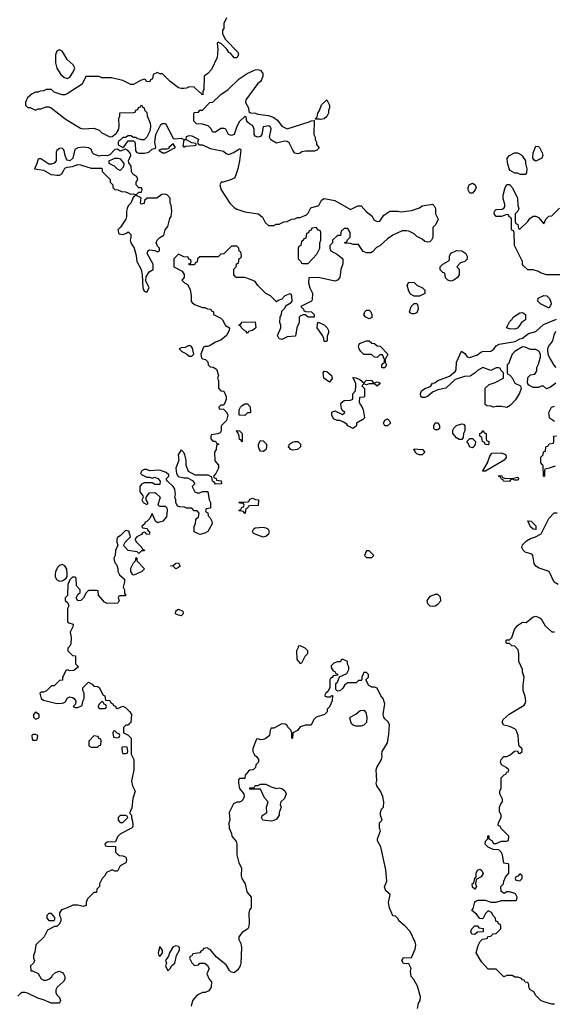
# Model space of a CAD drawing. Header units: inches. Extents: x 2601469 to 2753575, y 449403 to 582909.
# Tile 167 of 256: x 2619670 to 2623709, y 512380 to 519816. Entities that reach past the tile are written whole.
import ezdxf

# ---------------------------------------------------------------- set-up
doc = ezdxf.new("R2010")
doc.units = ezdxf.units.IN
doc.header["$MEASUREMENT"] = 0
doc.layers.add('C6511', color=7, linetype='Continuous')
doc.layers.add('C6521', color=7, linetype='Continuous')

msp = doc.modelspace()

# ---------------------------------------------------------------- linework, layer by layer
at = {"layer": 'C6511', "color": 4, "elevation": 32}
for points in [[(2620000, 519562.3), (2619990, 519578), (2619970, 519588), (2619950, 519578), (2619941, 519550), (2619941, 519490), (2619951.3, 519450), (2619982, 519402), (2620000, 519384)], [(2620000, 519248.7), (2619990, 519248.7), (2619930, 519268.7), (2619910, 519288), (2619870, 519288), (2619850, 519278), (2619823.6, 519276.4), (2619810, 519268), (2619790, 519268), (2619763.6, 519256.4), (2619730, 519226), (2619722, 519210), (2619714, 519190), (2619714, 519170), (2619732.7, 519152.7), (2619750, 519152), (2619790, 519132), (2619810, 519142), (2619830, 519142), (2619870, 519158), (2619890, 519158), (2619908.4, 519151.6), (2620000, 519078.5)], [(2620000, 518836.4), (2619998.4, 518838.4), (2619990, 518845.2), (2619970, 518844), (2619950.6, 518829.4), (2619944.9, 518815.1), (2619945.5, 518750), (2619930, 518732.3), (2619910, 518724.5), (2619890, 518726), (2619830, 518765.2), (2619816, 518764), (2619810, 518762), (2619798.3, 518721.7), (2619782, 518690), (2619850, 518678.8), (2619907.1, 518647.1), (2619950, 518641), (2619970, 518642.8), (2619989.1, 518650.9), (2620000, 518674.4)], [(2620000, 515697.5), (2619990, 515702), (2619970, 515695.3), (2619958, 515682), (2619941, 515650), (2619938.8, 515630), (2619938.8, 515610), (2619948.3, 515588.3), (2619970, 515576), (2619990, 515578), (2620000, 515584.2)], [(2620000, 514863), (2619994, 514850), (2619992.7, 514827.3), (2619970, 514826), (2619930, 514786), (2619910, 514786), (2619872.7, 514747.3), (2619850, 514738), (2619830, 514738), (2619822, 514730), (2619832, 514690), (2619850, 514678), (2619950, 514652), (2619990, 514654), (2620000, 514658.2)], [(2620000, 513099), (2619985.4, 513094.6), (2619972, 513070), (2619972, 513050), (2619982, 513030), (2619982, 513010), (2619970.9, 512989.1), (2619950, 512968), (2619932.7, 512967.3), (2619879.6, 512940.4), (2619854, 512890), (2619792, 512830), (2619783.6, 512776.4), (2619774, 512750), (2619774, 512730), (2619782, 512710), (2619774, 512690), (2619752, 512670), (2619754, 512634), (2619766, 512634), (2619810, 512614), (2619831.6, 512571.6), (2619850, 512562), (2619870, 512562), (2619890, 512571.3), (2619912.3, 512587.7), (2619919, 512601), (2619940.2, 512619.8), (2619970, 512631.3), (2619996.9, 512616.9), (2620000, 512611.5)], [(2620000, 512553), (2619998, 512550), (2619952, 512510), (2619942, 512490), (2619942, 512470), (2619951.1, 512451.1), (2619970.9, 512430.9), (2619978, 512410), (2619972, 512390), (2619908.9, 512388.9), (2619850, 512415.3), (2619806.3, 512426.3), (2619730, 512464), (2619710, 512469), (2619690, 512468.7), (2619676.9, 512463.1), (2619656.9, 512443.1)]]:
    msp.add_lwpolyline(points, dxfattribs=at)
for points in [[(2619790, 514586), (2619774, 514570), (2619774, 514550), (2619790, 514534), (2619810, 514542), (2619818, 514550), (2619818, 514570)], [(2619790, 514418), (2619770, 514418), (2619762, 514410), (2619763.6, 514383.6), (2619770, 514374), (2619790, 514374), (2619802, 514378), (2619806, 514410)], [(2619910, 513066), (2619890, 513066), (2619874, 513050), (2619874, 513030), (2619890, 513014), (2619930, 513014), (2619936.4, 513023.6), (2619936.4, 513036.4)]]:
    msp.add_lwpolyline(points, close=True, dxfattribs=at)
at = {"layer": 'C6521', "color": 4}
for points, elevation in [([(2621232, 519830), (2621212.7, 519787.3), (2621212, 519750), (2621203.6, 519736.4), (2621202, 519710), (2621225.4, 519665.4), (2621318, 519570), (2621322, 519550), (2621310, 519528), (2621290, 519528), (2621262, 519562), (2621249.2, 519569.2), (2621234.6, 519594.6), (2621194.6, 519634.6), (2621170, 519646), (2621162, 519638), (2621166, 519590), (2621162, 519530), (2621119.8, 519440.2), (2621090.7, 519409.3), (2621064.7, 519390), (2621062, 519290), (2621054, 519270), (2621052.7, 519247.3), (2621046, 519250), (2621042, 519262), (2621030, 519266), (2620987.3, 519307.3), (2620950, 519308), (2620930, 519298), (2620910, 519295.3), (2620890, 519295.3), (2620870, 519302), (2620808, 519350), (2620750, 519406), (2620730, 519406), (2620710, 519418), (2620678, 519402), (2620674, 519370), (2620658, 519362), (2620652.7, 519347.3), (2620628.4, 519348.4), (2620622, 519362), (2620610, 519366), (2620583.6, 519356.4), (2620530, 519326), (2620510, 519326), (2620450, 519358), (2620363.6, 519376.4), (2620290, 519378), (2620270, 519388), (2620170, 519386), (2620142, 519330), (2620030, 519255.3), (2620010, 519248.7), (2620000, 519248.7)], 32), ([(2620000, 519384), (2620002, 519382), (2620030, 519372), (2620050, 519382), (2620076.4, 519423.6), (2620086, 519450), (2620074.6, 519474.6), (2620030, 519515.3), (2620000, 519562.3)], 32), ([(2620000, 519078.5), (2620021.4, 519061.4), (2620130, 518998), (2620150, 518992), (2620230, 518998), (2620270, 518982), (2620290, 518962), (2620350, 518932), (2620370, 518934), (2620400.4, 518959.6), (2620416.4, 518983.6), (2620422, 519010), (2620418, 519070), (2620426, 519090), (2620427.3, 519112.7), (2620530, 519114), (2620542, 519118), (2620547.3, 519132.7), (2620562, 519138), (2620567.3, 519152.7), (2620582, 519158), (2620590, 519174), (2620598, 519158), (2620611.6, 519151.6), (2620612.7, 519132.7), (2620630, 519114), (2620632, 519090), (2620655.3, 519035.3), (2620658.8, 519010), (2620656, 518990), (2620650.7, 518969.3), (2620630.9, 518929.1), (2620610, 518908), (2620590, 518908), (2620558, 518918), (2620550, 518926), (2620530, 518926), (2620510, 518938), (2620490, 518938), (2620470, 518926), (2620450, 518926), (2620430, 518906), (2620418, 518902), (2620414, 518890), (2620414, 518870), (2620450, 518852), (2620460.4, 518859.6), (2620490, 518902), (2620530, 518902), (2620536.9, 518896.9), (2620542, 518882), (2620544.9, 518824.9), (2620554, 518814), (2620570, 518807.3), (2620612.5, 518807.5), (2620644.7, 518815.3), (2620670, 518838), (2620695.3, 518844.7), (2620698, 518850), (2620692.3, 518890), (2620699.3, 518950), (2620735.3, 519024.7), (2620750, 519032), (2620771, 519031), (2620830, 518922), (2620836.9, 518916.9), (2620890, 518920.7), (2620910, 518911.3), (2620927.3, 518912.7), (2620930, 518934), (2620950, 518942), (2620970, 518938), (2621016.9, 518916.9), (2621022, 518910), (2621014, 518890), (2621018, 518878), (2621032, 518872), (2621050, 518871.3), (2621110, 518842.8), (2621210, 518822), (2621230, 518804.7), (2621250, 518798.8), (2621286.6, 518813.4), (2621330, 518842), (2621338, 518838), (2621342, 518830), (2621331.3, 518750), (2621318, 518690), (2621298, 518630), (2621290, 518618), (2621270, 518608), (2621208, 518588), (2621192, 518588), (2621182, 518570), (2621191.3, 518530), (2621258, 518430), (2621290, 518398), (2621310, 518384.7), (2621370, 518364.7), (2621474, 518350), (2621503.6, 518323.6), (2621525.4, 518285.4), (2621550, 518262), (2621590, 518262), (2621608.9, 518271.1), (2621630, 518272), (2621666, 518290), (2621690, 518292), (2621726, 518310), (2621750, 518312), (2621770, 518322), (2621790, 518322), (2621836.4, 518343.6), (2621850, 518354), (2621870, 518394), (2621930, 518412), (2621950, 518452), (2621970, 518464.7), (2622050, 518451), (2622170, 518382), (2622226, 518410), (2622250, 518411.3), (2622287.1, 518367.1), (2622332.7, 518332.7), (2622345.4, 518305.4), (2622370, 518292), (2622390, 518294), (2622421.2, 518338.8), (2622466, 518370), (2622528.9, 518371.1), (2622550, 518366), (2622630, 518376), (2622690, 518396), (2622710, 518410.6), (2622790, 518422), (2622802, 518410), (2622811.1, 518391.1), (2622812, 518350), (2622832, 518310), (2622814, 518270), (2622792.7, 518247.3), (2622791.3, 518170), (2622782, 518150), (2622770, 518138), (2622750, 518135.3), (2622730, 518142), (2622710, 518158), (2622670, 518178), (2622650, 518198), (2622610, 518218), (2622590, 518222), (2622559.6, 518220.4), (2622490, 518188), (2622450, 518162), (2622390, 518108.7), (2622365.4, 518094.6), (2622336.9, 518063.1), (2622323.6, 518056.4), (2622290, 518055.3), (2622264.7, 518064.7), (2622230, 518118), (2622190, 518118), (2622170, 518126), (2622127.3, 518127.3), (2622127.3, 518132.7), (2622142, 518138), (2622147.3, 518152.7), (2622167.3, 518172.7), (2622168, 518210), (2622150, 518238), (2622122, 518238), (2622110, 518226), (2622098, 518222), (2622092.7, 518187.3), (2622070, 518186), (2622034, 518150), (2622034, 518130), (2622014, 518110), (2622014, 518090), (2622022, 518070), (2622070, 518042), (2622112, 518010), (2622111.6, 517971.6), (2622096, 517930), (2622090, 517868), (2622070, 517848), (2622050, 517842), (2621928.4, 517868.4), (2621854, 517866), (2621852, 517830), (2621862, 517790), (2621882, 517750), (2621879.6, 517700.4), (2621874, 517690), (2621794, 517650), (2621814, 517630), (2621818, 517618), (2621832.7, 517612.7), (2621874, 517610), (2621894, 517590), (2621894, 517570), (2621848.4, 517568.4), (2621827.3, 517587.3), (2621810, 517588), (2621790, 517578), (2621782, 517570), (2621782, 517530), (2621764.7, 517490), (2621752.7, 517427.3), (2621690, 517422), (2621650, 517402), (2621630, 517406), (2621618, 517430), (2621642, 517490), (2621642, 517510), (2621635.3, 517530), (2621638, 517570), (2621647.3, 517592.7), (2621650, 517614), (2621670, 517634), (2621683.1, 517656.9), (2621720.4, 517679.6), (2621728, 517690), (2621727.3, 517727.3), (2621722, 517742), (2621710, 517746), (2621674, 517730), (2621650, 517706), (2621623.6, 517696.4), (2621610, 517686), (2621566, 517730), (2621530, 517748), (2621470, 517808), (2621450, 517838), (2621414.6, 517854.6), (2621370, 517868), (2621306, 517870), (2621288, 517890), (2621288.4, 517931.6), (2621306, 517950), (2621307.3, 517972.7), (2621322, 517978), (2621327.3, 518012.7), (2621342, 518018), (2621346, 518030), (2621342, 518062), (2621327.3, 518067.3), (2621326, 518090), (2621310, 518106), (2621270, 518106), (2621212.7, 518047.3), (2621190, 518046), (2621170, 518026), (2621030, 518026), (2621014, 518010), (2621010, 517986), (2620998, 517982), (2620990, 517966), (2620950, 517966), (2620947.3, 517972.7), (2620962, 517978), (2620966, 517990), (2620962, 518002), (2620947.3, 518007.3), (2620942, 518022), (2620910, 518026), (2620870, 518046), (2620834, 518010), (2620834, 517950), (2620896.9, 517916.9), (2620911.6, 517891.6), (2620911.6, 517868.4), (2620894, 517850), (2620914, 517830), (2620936.9, 517816.9), (2620958, 517778), (2620966, 517730), (2620964.7, 517690), (2620970, 517682), (2620990, 517664.7), (2621050, 517642), (2621070, 517642), (2621090, 517632), (2621114, 517630), (2621118, 517618), (2621134, 517610), (2621134, 517590), (2621190, 517562), (2621202, 517550), (2621225.4, 517505.4), (2621254, 517490), (2621251.6, 517468.4), (2621232, 517430), (2621190, 517395.3), (2621150, 517382), (2621110, 517355.3), (2621090, 517348.7), (2621070, 517348.7), (2621058, 517342), (2621038, 517290), (2621043.6, 517263.6), (2621050, 517254), (2621074, 517250), (2621092, 517232), (2621094, 517210), (2621110, 517194), (2621131.6, 517191.6), (2621158, 517178), (2621171.3, 517130), (2621164.7, 517110), (2621171.6, 517088.4), (2621172.7, 517032.7), (2621190, 517014), (2621211.3, 517011.3), (2621231.3, 516970), (2621231.3, 516948.7), (2621214, 516910), (2621210, 516906), (2621190, 516906), (2621174, 516890), (2621178, 516878), (2621210, 516874), (2621231.6, 516851.6), (2621242, 516830), (2621231.6, 516788.4), (2621192, 516750), (2621191.6, 516711.6), (2621183.6, 516696.4), (2621167.3, 516687.3), (2621118, 516682), (2621114, 516670), (2621114, 516650), (2621130, 516634), (2621150, 516634), (2621158, 516618), (2621174, 516610), (2621158, 516602), (2621154, 516570), (2621142, 516550), (2621143.6, 516483.6), (2621171.6, 516451.6), (2621172, 516430), (2621151.6, 516388.4), (2621134, 516370), (2621138, 516358), (2621154, 516350), (2621158, 516338), (2621192.7, 516332.7), (2621194, 516310), (2621148.4, 516308.4), (2621142, 516322), (2621126, 516330), (2621122, 516362), (2621095.3, 516375.3), (2620996.4, 516376.4), (2620945.2, 516405.2), (2620929, 516450), (2620928.7, 516490), (2620919, 516530), (2620910, 516548), (2620890, 516568), (2620866.8, 516530), (2620871.3, 516490), (2620851, 516430), (2620856, 516390), (2620866.8, 516366.8), (2620910, 516356), (2620936.9, 516356.9), (2620976.9, 516336.9), (2620994, 516310), (2620974, 516290), (2620994, 516250), (2621010, 516242), (2621030, 516242), (2621050, 516254), (2621092.7, 516252.7), (2621102, 516190), (2621112, 516170), (2621112, 516130), (2621110, 516126), (2621078, 516122), (2621074, 516110), (2621078, 516098), (2621092.7, 516092.7), (2621094, 516070), (2621110, 516054), (2621122, 516030), (2621124.7, 516010), (2621091.3, 515950), (2621070, 515937.2), (2621030, 515928.7), (2620988.7, 515948.7), (2620988.7, 515990), (2620998, 516010), (2621000.4, 516039.6), (2621007.3, 516052.7), (2621022, 516058), (2621026, 516090), (2621010, 516106), (2620987.3, 516107.3), (2620970, 516126), (2620930, 516126), (2620914.6, 516134.6), (2620876.4, 516136.4), (2620862, 516142), (2620848.9, 516168.9), (2620848.7, 516190), (2620842, 516210), (2620848, 516230), (2620842, 516270), (2620828.7, 516290), (2620786, 516330), (2620780.4, 516340.4), (2620778, 516350), (2620798, 516370), (2620798, 516378), (2620776.4, 516396.4), (2620730, 516415.3), (2620650, 516408), (2620630, 516418), (2620610, 516418), (2620594, 516410), (2620582, 516390), (2620590, 516382), (2620630, 516362), (2620650, 516362), (2620670, 516354), (2620690, 516362), (2620714, 516350), (2620732, 516332), (2620730, 516306), (2620690, 516306), (2620670, 516318), (2620610, 516318), (2620590, 516308), (2620578, 516290), (2620578, 516250), (2620599.6, 516219.6), (2620602, 516210), (2620594, 516190), (2620602, 516170), (2620630, 516154), (2620638, 516162), (2620638, 516170), (2620626, 516190), (2620626, 516210), (2620650, 516242), (2620690, 516244.7), (2620699.8, 516239.8), (2620731.3, 516210), (2620714, 516150), (2620730, 516142), (2620770, 516142), (2620782, 516130), (2620784.7, 516110), (2620778, 516062), (2620750.9, 516029.1), (2620710, 516015.3), (2620695.3, 516030), (2620670, 516086), (2620654, 516050), (2620630, 516026), (2620618, 516022), (2620612.7, 516007.3), (2620594, 515990), (2620598, 515978), (2620632.7, 515972.7), (2620638, 515958), (2620652, 515950), (2620652, 515930), (2620628.4, 515928.4), (2620622, 515942), (2620610, 515946), (2620598, 515942), (2620591.6, 515928.4), (2620554, 515910), (2620543.6, 515896.4), (2620542, 515890), (2620550, 515874), (2620594, 515830), (2620598, 515818), (2620614, 515810), (2620610, 515806), (2620590, 515806), (2620570, 515786), (2620556.4, 515796.4), (2620490, 515808), (2620460.4, 515840.4), (2620458, 515850), (2620468, 515870), (2620506, 515910), (2620494.6, 515954.6), (2620470, 515958), (2620430, 515918), (2620410, 515906), (2620404.7, 515895.3), (2620404.7, 515870), (2620412, 515848), (2620392.7, 515807.3), (2620392, 515770), (2620382, 515750), (2620383.6, 515736.4), (2620390, 515714), (2620402, 515702), (2620411.1, 515671.1), (2620412, 515650), (2620424.7, 515624.7), (2620462, 515590), (2620462, 515570), (2620452, 515530), (2620462, 515510), (2620462, 515482), (2620472, 515470), (2620470, 515466), (2620430, 515466), (2620418, 515462), (2620414, 515450), (2620422, 515430), (2620410.9, 515409.1), (2620330, 515408), (2620310, 515418), (2620266, 515470), (2620262, 515502), (2620250, 515506), (2620190, 515506), (2620171.6, 515488.4), (2620150.9, 515449.1), (2620131.1, 515428.9), (2620108.4, 515428.4), (2620098, 515450), (2620110, 515474), (2620126, 515490), (2620126, 515510), (2620100.4, 515540.4), (2620098, 515598), (2620090, 515606), (2620070, 515606), (2620050, 515586), (2620034, 515550), (2620031.3, 515468.7), (2620014, 515450), (2620014, 515430), (2620032.7, 515412.7), (2620042, 515390), (2620032, 515370), (2620032, 515270), (2620041, 515261), (2620074, 515250), (2620072, 515230), (2620051.3, 515190), (2620058, 515150), (2620056.9, 515103.1), (2620050, 515086), (2620034, 515070), (2620034, 515050), (2620070, 515014), (2620092.7, 515012.7), (2620092.7, 514952.7), (2620114, 514930), (2620079.6, 514900.4), (2620050, 514898), (2620030, 514906), (2620018, 514902), (2620000, 514863)], 32), ([(2620000, 518674.4), (2620010, 518696), (2620030, 518702.8), (2620070, 518706.8), (2620110, 518722.8), (2620130, 518720.7), (2620210, 518694.8), (2620290, 518694), (2620294, 518690), (2620294, 518670), (2620354, 518610), (2620354, 518590), (2620374, 518570), (2620374, 518550), (2620390, 518534), (2620411.6, 518531.6), (2620439.6, 518519.6), (2620470, 518516), (2620510, 518498.8), (2620530, 518502), (2620550, 518494), (2620570, 518514), (2620590, 518514), (2620594.6, 518534.6), (2620590, 518546), (2620570, 518546), (2620549.2, 518569.2), (2620549, 518590), (2620562, 518610), (2620555.3, 518630), (2620524, 518650), (2620516, 518670), (2620513.2, 518710), (2620494.2, 518734.2), (2620491.8, 518750), (2620509.3, 518790), (2620506.3, 518806.3), (2620490, 518825.2), (2620470, 518838), (2620430, 518822), (2620410, 518838), (2620390, 518835.3), (2620350, 518796), (2620330, 518788.7), (2620290, 518789.3), (2620270, 518784.5), (2620230, 518799.5), (2620220.7, 518810), (2620210, 518839), (2620190, 518849.2), (2620150, 518854), (2620110, 518849), (2620085.5, 518834.5), (2620070.4, 518769.6), (2620050, 518749.2), (2620030, 518754.5), (2620023.3, 518763.3), (2620013, 518790), (2620007.2, 518827.2), (2620000, 518836.4)], 32), ([(2623750, 517888), (2623650, 517888), (2623604, 517904), (2623590, 517915.3), (2623550, 517926), (2623510, 517926), (2623476.4, 517956.4), (2623468.4, 517968.4), (2623468, 517990), (2623408.7, 518110), (2623406, 518210), (2623402, 518222), (2623386, 518230), (2623386, 518310), (2623382, 518322), (2623367.3, 518327.3), (2623362, 518342), (2623350, 518346), (2623311.1, 518328.9), (2623270, 518329), (2623255.3, 518350), (2623258, 518370), (2623270, 518382), (2623315.3, 518384.7), (2623328.4, 518391.6), (2623336.4, 518403.6), (2623336.4, 518423.6), (2623323.1, 518463.1), (2623322, 518490), (2623338, 518550), (2623350, 518572), (2623370, 518572), (2623392, 518550), (2623432, 518470), (2623432.7, 518412.7), (2623442, 518390), (2623434, 518370), (2623414, 518350), (2623414, 518290), (2623418, 518278), (2623434, 518270), (2623438, 518238), (2623450, 518234), (2623510, 518292), (2623525.6, 518314.4), (2623550, 518331.3), (2623570, 518332), (2623590, 518322), (2623630, 518274), (2623646, 518310), (2623667.3, 518332.7), (2623690, 518334), (2623748.4, 518391.6)], 32), ([(2623722, 517070), (2623679.8, 517040.2), (2623650, 517028), (2623627.3, 517047.3), (2623610, 517048), (2623590, 517038), (2623550, 517038), (2623516.4, 517056.4), (2623506, 517070), (2623510, 517114), (2623530, 517134), (2623562, 517138), (2623576.4, 517163.6), (2623578, 517190), (2623590, 517214), (2623604, 517270), (2623604, 517290), (2623593.2, 517313.2), (2623570, 517325.2), (2623530, 517325.1), (2623490, 517343.7), (2623470, 517345.2), (2623410.5, 517309.5), (2623390.6, 517289.4), (2623362, 517218), (2623354, 517210), (2623354, 517150), (2623358, 517138), (2623370, 517134), (2623390, 517112), (2623411.6, 517071.6), (2623454, 517050), (2623458, 517030), (2623445.4, 516994.6), (2623415.3, 516944.7), (2623376.9, 516903.1), (2623351.6, 516888.4), (2623310, 516894), (2623270, 516894), (2623248.7, 516888.7), (2623230, 516898), (2623200.4, 516900.4), (2623186, 516910), (2623187.3, 517032.7), (2623218, 517062), (2623263.1, 517076.9), (2623326, 517110), (2623326, 517150), (2623306, 517170), (2623302, 517182), (2623290, 517186), (2623270, 517186), (2623230, 517168), (2623170, 517188.7), (2623130, 517168), (2623111.1, 517148.9), (2623074.8, 517125.2), (2623030, 517122), (2622961, 517099), (2622890, 517033.2), (2622830, 517022), (2622790, 517002), (2622750.4, 516969.6), (2622730, 516963.7), (2622710, 516964), (2622702, 516970), (2622697.2, 516990), (2622706.8, 517013.2), (2622730, 517031), (2622774, 517046), (2622788.7, 517071.3), (2622807.3, 517072.7), (2622828.4, 517091.6), (2622916.4, 517123.6), (2622960.4, 517159.6), (2622968.4, 517171.6), (2622969.4, 517230.6), (2623007.3, 517312.7), (2623034.4, 517294.4), (2623051.1, 517271.1), (2623070, 517266), (2623130, 517284.7), (2623154, 517306), (2623166, 517310), (2623230, 517314), (2623252.1, 517327.9), (2623270, 517352), (2623293.6, 517366.4), (2623414.5, 517385.5), (2623450, 517406), (2623470, 517411.3), (2623514, 517446), (2623570, 517461), (2623627, 517513), (2623640.1, 517519.9), (2623726.8, 517553.2)], 32), ([(2623719.1, 517460.9), (2623705.2, 517434.8), (2623696, 517390), (2623664.7, 517350), (2623658, 517330), (2623658, 517310), (2623663.5, 517283.5), (2623681, 517250), (2623706.4, 517206.4), (2623722, 517190)], 32), ([(2623710, 516782), (2623680.9, 516800.9), (2623674, 516810), (2623668, 516850), (2623688, 516890), (2623710, 516898)], 32), ([(2623715.3, 516444.7), (2623670, 516428), (2623638, 516422), (2623634, 516410), (2623634, 516370), (2623630, 516366), (2623628, 516370), (2623626, 516450), (2623616.4, 516456.4), (2623608.7, 516470), (2623608.4, 516511.6), (2623626, 516530), (2623627.3, 516552.7), (2623642, 516558), (2623646, 516590), (2623662, 516598), (2623670, 516614), (2623702, 516618), (2623706, 516630), (2623706, 516670), (2623726, 516674)], 32), ([(2623738, 515550), (2623708.7, 515568.7), (2623670, 515648), (2623594.6, 515674.6), (2623568.9, 515688.9), (2623558, 515710), (2623548, 515770), (2623539, 515779), (2623490, 515796), (2623473.2, 515810), (2623464, 515830), (2623468.7, 515850), (2623500.2, 515879.8), (2623530, 515898), (2623566, 515910), (2623610, 515934), (2623668, 516050), (2623708.4, 516091.6), (2623730, 516092)], 32), ([(2620000, 515584.2), (2620022, 515598), (2620029, 515611), (2620029.2, 515630), (2620025.6, 515665.6), (2620012.1, 515692.1), (2620000, 515697.5)], 32), ([(2623710, 512382), (2623690, 512382), (2623630, 512399), (2623608, 512410), (2623570, 512448), (2623554.6, 512474.6), (2623528, 512490), (2623518, 512510), (2623518, 512530), (2623510, 512546), (2623488.4, 512548.4), (2623482, 512562), (2623470, 512566), (2623458, 512578), (2623430, 512586), (2623410, 512586), (2623390, 512598), (2623350, 512598), (2623328.4, 512588.4), (2623270, 512646), (2623210, 512646), (2623160.2, 512700.2), (2623118, 512770), (2623134.6, 512825.4), (2623150, 512854), (2623167.3, 512872.7), (2623202, 512878), (2623207.3, 512892.7), (2623230, 512894), (2623248.4, 512911.6), (2623270, 512914), (2623306, 512950), (2623306, 512970), (2623302, 512982), (2623287.3, 512987.3), (2623282, 513002), (2623267.3, 513007.3), (2623266, 513030), (2623250, 513046), (2623234.6, 513074.6), (2623210, 513086), (2623190, 513066), (2623170, 513026), (2623147.3, 513027.3), (2623120.4, 513060.4), (2623086, 513090), (2623096.4, 513103.6), (2623110, 513154), (2623118, 513162), (2623134, 513166), (2623170, 513166.8), (2623190, 513166), (2623230, 513151), (2623268.9, 513151.1), (2623310, 513164.7), (2623415.3, 513164.7), (2623427.3, 513172.7), (2623428, 513190), (2623415.3, 513215.3), (2623410, 513218), (2623370, 513228.7), (2623350, 513228.7), (2623330, 513218), (2623308.7, 513231.3), (2623306, 513270), (2623326, 513290), (2623328.4, 513311.6), (2623340.4, 513339.6), (2623366, 513370), (2623366, 513430), (2623362, 513442), (2623327.3, 513447.3), (2623318, 513510), (2623308, 513530), (2623290, 513548), (2623248.4, 513548.4), (2623210, 513566), (2623188, 513590), (2623188.4, 513611.6), (2623206, 513630), (2623206, 513650), (2623210, 513654), (2623214, 513650), (2623214, 513630), (2623236.9, 513616.9), (2623250, 513594), (2623270, 513594), (2623310, 513612), (2623347.3, 513612.7), (2623362, 513618), (2623366, 513650), (2623306, 513710), (2623302, 513722), (2623286, 513730), (2623288.4, 513751.6), (2623307.3, 513792.7), (2623308, 513810), (2623295.3, 513835.3), (2623294, 513870), (2623304.7, 513895.3), (2623318, 513910), (2623318, 513930), (2623298, 513970), (2623298, 513990), (2623307.3, 514012.7), (2623308.7, 514090), (2623330, 514114), (2623342, 514118), (2623350, 514134), (2623362, 514138), (2623366, 514150), (2623346, 514170), (2623310, 514188), (2623302, 514210), (2623308.7, 514230), (2623328.9, 514251.1), (2623350, 514252), (2623376.4, 514263.6), (2623408.4, 514291.6), (2623430, 514294), (2623438, 514278), (2623450, 514274), (2623466, 514290), (2623466, 514310), (2623447.3, 514327.3), (2623440.4, 514340.4), (2623435.3, 514410), (2623422, 514450), (2623410, 514462), (2623370, 514479), (2623329.1, 514489.1), (2623315.3, 514510), (2623322, 514530), (2623369.4, 514570.6), (2623480.4, 514639.6), (2623488.9, 514651.1), (2623494, 514670), (2623490, 514706), (2623474, 514750), (2623474, 514790), (2623482, 514850), (2623468.9, 514888.9), (2623468.7, 514910), (2623442, 514970), (2623442, 515030), (2623436.4, 515056.4), (2623410, 515086), (2623388.4, 515088.4), (2623370, 515106), (2623350, 515106), (2623346, 515110), (2623346, 515130), (2623350, 515134), (2623370, 515134), (2623388.4, 515151.6), (2623409.2, 515210), (2623430, 515241), (2623470, 515266), (2623496.4, 515263.6), (2623550, 515306), (2623570, 515311.3), (2623599.8, 515299.8), (2623610.9, 515290.9), (2623639.6, 515239.6), (2623690, 515194), (2623710, 515194)], 32), ([(2622675.3, 512350), (2622684, 512390), (2622695.3, 512410), (2622698, 512438), (2622676.4, 512516.4), (2622648.9, 512568.9), (2622628.7, 512590), (2622622, 512630), (2622628, 512650), (2622610, 512686), (2622570, 512688), (2622558, 512710), (2622570, 512731.3), (2622630, 512734), (2622658, 512798), (2622662, 512830), (2622658, 512850), (2622619, 512930), (2622582, 512970), (2622535.3, 513010), (2622530, 513026), (2622510, 513046), (2622490, 513048), (2622465.2, 513110), (2622457.2, 513150), (2622468.7, 513210), (2622436.5, 513236.5), (2622426.8, 513266.8), (2622444, 513310), (2622436.5, 513396.5), (2622399, 513570), (2622374.6, 513614.6), (2622374, 513630), (2622395.3, 513690), (2622388, 513710), (2622388, 513750), (2622408, 513770), (2622395.3, 513810), (2622395.3, 513830), (2622404.7, 513855.3), (2622418, 513870), (2622422, 513910), (2622414, 513950), (2622395.3, 513990), (2622369.3, 514029.3), (2622364, 514050), (2622368.7, 514070), (2622364, 514150), (2622368.7, 514170), (2622404, 514230), (2622409, 514250), (2622405.2, 514270), (2622409, 514290), (2622450, 514354), (2622460.2, 514419.8), (2622464, 514490), (2622453.6, 514513.6), (2622430, 514535.3), (2622421.2, 514550), (2622417.2, 514570), (2622428.7, 514650), (2622415.3, 514690), (2622398, 514710), (2622370, 514768), (2622350, 514775.3), (2622330, 514775.3), (2622308.7, 514788.7), (2622286, 514830), (2622306, 514850), (2622306, 514870), (2622290, 514886), (2622270, 514886), (2622254, 514850), (2622254, 514830), (2622250, 514826), (2622230, 514826), (2622211.1, 514808.9), (2622150, 514808), (2622126.8, 514793.2), (2622111.1, 514768.9), (2622090, 514748), (2622070, 514746), (2622058, 514758), (2622058, 514802), (2622070, 514814), (2622086, 514854), (2622142, 514878), (2622158, 514910), (2622158, 514930), (2622146, 514950), (2622146, 514970), (2622110, 514986), (2622098, 514982), (2622092.7, 514967.3), (2622070, 514966), (2622043.6, 514956.4), (2622023.6, 514936.4), (2622023.6, 514923.6), (2622038, 514898), (2622050, 514894), (2622058, 514878), (2622070, 514874), (2622074, 514866), (2622038, 514862), (2622032, 514848), (2622018, 514842), (2622014, 514830), (2622014, 514770), (2621998, 514742), (2621982, 514730), (2621974, 514710), (2621990, 514702), (2622018, 514702), (2622027.3, 514712.7), (2622032.7, 514712.7), (2622032, 514672), (2622010, 514626), (2621994, 514610), (2621994, 514590), (2621974, 514570), (2621910, 514548.7), (2621891.3, 514530), (2621871, 514489), (2621830, 514488.7), (2621790, 514475.3), (2621770, 514448), (2621734, 514430), (2621732, 514388), (2621726, 514390), (2621726, 514430), (2621718, 514450), (2621698, 514470), (2621688.4, 514488.4), (2621676.4, 514496.4), (2621650, 514498), (2621590, 514466), (2621570, 514466), (2621562, 514450), (2621558, 514410), (2621530, 514388.7), (2621510, 514379), (2621490, 514378), (2621470, 514386), (2621458, 514382), (2621432.7, 514312.7), (2621432, 514290), (2621444.7, 514264.7), (2621462, 514250), (2621474, 514230), (2621474, 514210), (2621454, 514190), (2621452, 514168), (2621434, 514150), (2621410, 514148), (2621399.6, 514140.4), (2621374, 514110), (2621370, 514086), (2621330, 514086), (2621323.6, 514076.4), (2621322, 514050), (2621331.3, 514010), (2621364.7, 513970), (2621366, 513950), (2621356, 513924), (2621345.4, 513914.6), (2621330, 513908), (2621310, 513908), (2621284.7, 513895.3), (2621252, 513830), (2621258, 513770), (2621251.3, 513750), (2621251.6, 513711.6), (2621271.1, 513671.1), (2621272, 513650), (2621304.7, 513610), (2621311.3, 513590), (2621311.3, 513510), (2621326, 513450), (2621346, 513410), (2621344, 513350), (2621347.7, 513330), (2621374.8, 513290), (2621386, 513230), (2621418, 513190), (2621418, 513110), (2621407.1, 513092.9), (2621401, 513070), (2621404.7, 512990), (2621399.6, 512960.4), (2621394, 512950), (2621350, 512922), (2621326, 512890), (2621326, 512870), (2621339.8, 512839.8), (2621344.9, 512810), (2621341, 512690), (2621336, 512670), (2621318.5, 512641.5), (2621290, 512619), (2621264.7, 512624.7), (2621254.6, 512634.6), (2621230, 512678), (2621157.2, 512737.2), (2621110, 512795.3), (2621098, 512798), (2621090, 512806), (2621058, 512802), (2621054, 512790), (2621038, 512782), (2621031.6, 512768.4), (2620978, 512762), (2620970, 512746), (2620958, 512742), (2620954, 512730), (2620970, 512694), (2620990, 512674), (2621022, 512678), (2621030, 512692), (2621070, 512692), (2621090, 512674), (2621102, 512650), (2621084.7, 512610), (2621102, 512570), (2621118, 512550), (2621116, 512510), (2621098, 512482), (2621070.9, 512469.1), (2621050, 512468.7), (2621010, 512448.7), (2620976, 512410), (2620966.4, 512366.4)], 36), ([(2620000, 514658.2), (2620015.3, 514664.7), (2620030, 514692), (2620050, 514702), (2620070, 514698), (2620082, 514690), (2620094, 514670), (2620092.7, 514647.3), (2620074, 514630), (2620090, 514622), (2620110, 514622), (2620142, 514638), (2620146, 514670), (2620158, 514690), (2620158, 514730), (2620148, 514750), (2620146, 514770), (2620190, 514814), (2620218, 514798), (2620230, 514782), (2620259.6, 514779.6), (2620274, 514770), (2620298, 514718), (2620314, 514710), (2620318, 514678), (2620350, 514674), (2620358, 514658), (2620374, 514650), (2620378, 514638), (2620392.7, 514632.7), (2620398, 514618), (2620410, 514614), (2620450, 514632), (2620470, 514622), (2620502, 514590), (2620514, 514570), (2620510, 514506), (2620498, 514502), (2620491.6, 514488.4), (2620472.7, 514487.3), (2620454, 514470), (2620454, 514430), (2620490, 514414), (2620512, 514390), (2620512, 514270), (2620532, 514230), (2620532, 514150), (2620514, 514066), (2620522, 514030), (2620542, 513990), (2620525.4, 513934.6), (2620516.9, 513863.1), (2620502, 513830), (2620502, 513822), (2620514, 513810), (2620514, 513790), (2620523.6, 513763.6), (2620524.7, 513730), (2620522, 513718), (2620514, 513710), (2620431.3, 513668.7), (2620410, 513646), (2620392.7, 513607.3), (2620330, 513606), (2620314, 513590), (2620318, 513578), (2620330, 513574), (2620392.7, 513572.7), (2620394, 513530), (2620410, 513514), (2620423.6, 513503.6), (2620450, 513502), (2620472.7, 513492.7), (2620478, 513470), (2620471.3, 513450), (2620430, 513426), (2620410, 513386), (2620390, 513386), (2620370, 513395.3), (2620325.4, 513374.6), (2620311.1, 513348.9), (2620292, 513330), (2620274, 513290), (2620274, 513270), (2620254, 513250), (2620250, 513226), (2620230, 513226), (2620182, 513178), (2620172, 513150), (2620172.7, 513127.3), (2620150, 513118), (2620108.4, 513128.4), (2620071.6, 513128.4), (2620030, 513108), (2620000, 513099)], 32), ([(2620000, 512611.5), (2620011.6, 512591.6), (2620011.3, 512570), (2620000, 512553)], 32)]:
    msp.add_lwpolyline(points, dxfattribs=dict(at, elevation=elevation))
for points, elevation in [([(2621690, 518991.3), (2621856.4, 519043.6), (2621872, 519052), (2621894, 519054), (2621892, 518950), (2621902, 518930), (2621902, 518910), (2621912, 518890), (2621912.7, 518872.7), (2621931.6, 518848.4), (2621914, 518830), (2621896.9, 518823.1), (2621830, 518822), (2621802.8, 518817.2), (2621790, 518809), (2621770, 518804), (2621750, 518808.7), (2621734, 518830), (2621705.2, 518885.2), (2621690, 518895.3), (2621670, 518899), (2621610, 518882.7), (2621568, 518908), (2621558.4, 518930), (2621569, 518990), (2621564, 519004), (2621553.2, 519013.2), (2621510, 519008), (2621498.4, 518950), (2621490, 518933.2), (2621470, 518929.4), (2621450, 518937.2), (2621440.9, 518950), (2621440.9, 518990), (2621435.3, 519010), (2621430, 519018), (2621406, 519030), (2621387.3, 519047.3), (2621382, 519082), (2621370, 519086), (2621330, 519046), (2621311.1, 519008.9), (2621291, 518950), (2621270, 518942), (2621248.7, 518950), (2621228.4, 518988.4), (2621214.6, 518994.6), (2621190, 518995.3), (2621150, 518966), (2621130, 518966), (2621114.6, 518994.6), (2621093.6, 519013.6), (2621050, 519028), (2621006, 519030), (2620986, 519050), (2620986, 519110), (2620990, 519114), (2621022, 519118), (2621030, 519134), (2621050, 519134), (2621106, 519190), (2621130, 519194), (2621188.9, 519251.1), (2621246, 519290), (2621328, 519370), (2621388, 519410), (2621450, 519438), (2621470, 519441), (2621490, 519436), (2621506, 519410), (2621506, 519390), (2621498, 519362), (2621490.7, 519349.3), (2621470, 519335.3), (2621378, 519210), (2621376, 519190), (2621398, 519150), (2621402, 519122), (2621412.7, 519112.7), (2621451.1, 519111.1), (2621470, 519102), (2621550, 519091.3), (2621590, 519078), (2621618, 519058), (2621650.9, 519010.9)], 32), ([(2621942, 519062), (2621934, 519066), (2621906, 519066), (2621906, 519070), (2621918, 519082), (2621922, 519110), (2621935.3, 519130), (2621950, 519172), (2621990, 519212), (2622012, 519170), (2622012, 519150), (2622002, 519130), (2622002, 519110), (2621990, 519086), (2621970, 519068)], 32), ([(2620830, 518878), (2620798, 518850), (2620796.9, 518843.1), (2620782, 518838), (2620743, 518837), (2620722, 518830), (2620750, 518811.3), (2620770, 518811.3), (2620790, 518821), (2620848, 518850)], 32), ([(2620930, 518908), (2620910, 518906), (2620903.6, 518863.6), (2620910, 518854), (2620920.2, 518859.8), (2620990, 518864.7), (2621006, 518870), (2621002, 518882), (2620970, 518886)], 32), ([(2623570, 518748), (2623556.4, 518756.4), (2623548, 518770), (2623549.1, 518810.9), (2623570, 518862), (2623590, 518858), (2623598, 518850), (2623618, 518810), (2623622, 518790), (2623614, 518770)], 32), ([(2623490, 518646), (2623452.7, 518647.3), (2623430, 518658), (2623410, 518658), (2623376.4, 518676.4), (2623368, 518690), (2623354.6, 518734.6), (2623354, 518770), (2623370, 518791.3), (2623409.4, 518810.6), (2623430, 518811), (2623457.3, 518797.3), (2623467.1, 518787.1), (2623492, 518750), (2623492, 518730), (2623502, 518690), (2623499.6, 518660.4)], 32), ([(2620430, 518678), (2620410, 518686), (2620386, 518710), (2620346, 518730), (2620346, 518750), (2620389.1, 518770.9), (2620410.9, 518770.9), (2620430, 518764.7), (2620458, 518730), (2620454.4, 518705.6)], 32), ([(2623070, 518506), (2623058, 518530), (2623058, 518550), (2623066, 518570), (2623090, 518582), (2623112, 518570), (2623118, 518550), (2623111.3, 518530), (2623090, 518506)], 32), ([(2620770, 518498), (2620743.6, 518496.4), (2620707.3, 518467.3), (2620632.7, 518467.3), (2620614, 518450), (2620611.1, 518428.9), (2620590, 518422), (2620584, 518430), (2620588, 518470), (2620550, 518489), (2620536, 518484), (2620527.1, 518472.9), (2620510.4, 518429.6), (2620490.8, 518410), (2620481, 518390), (2620476, 518370), (2620478, 518330), (2620471.6, 518308.4), (2620431.1, 518248.9), (2620412, 518230), (2620418, 518198), (2620450, 518194), (2620476.4, 518203.6), (2620490, 518214), (2620510, 518194), (2620511, 518170), (2620504.7, 518150), (2620511, 518130), (2620534.8, 518090), (2620550, 518034), (2620554.8, 517990), (2620586.8, 517930), (2620596, 517890), (2620601, 517790), (2620610, 517764.7), (2620630, 517758), (2620648.7, 517790), (2620622.7, 517842.7), (2620625.2, 517874.8), (2620649.3, 517910.7), (2620678, 517930), (2620678, 517970), (2620634, 518050), (2620639, 518070), (2620650, 518078.8), (2620692, 518072), (2620710, 518062), (2620726, 518070), (2620726, 518090), (2620710, 518106), (2620702, 518130), (2620708.7, 518150), (2620730, 518172), (2620758, 518190), (2620768, 518230), (2620790, 518254), (2620805.2, 518314.8), (2620814, 518330), (2620819, 518370), (2620814.6, 518414.6), (2620808, 518430), (2620807.3, 518467.3), (2620786, 518490)], 32), ([(2621910, 518246), (2621878, 518242), (2621872.7, 518227.3), (2621858, 518222), (2621852.7, 518207.3), (2621838, 518202), (2621832.7, 518167.3), (2621818, 518162), (2621812.7, 518147.3), (2621798, 518142), (2621794, 518110), (2621778, 518102), (2621774, 518090), (2621774, 518010), (2621792.7, 517992.7), (2621798, 517978), (2621810, 517974), (2621850, 517974), (2621914.6, 518045.4), (2621938, 518090), (2621938, 518130), (2621946, 518150), (2621946, 518210), (2621942, 518222), (2621927.3, 518227.3)], 32), ([(2622930, 517842), (2622906, 517850), (2622887.3, 517867.3), (2622882, 517902), (2622867.3, 517907.3), (2622847.3, 517927.3), (2622846, 517950), (2622866, 517970), (2622908.4, 517991.6), (2622916.4, 518003.6), (2622918, 518030), (2622927.3, 518052.7), (2622970, 518072), (2623011.6, 518071.6), (2623042, 518050), (2623052, 518030), (2623051.6, 518008.4), (2623034, 517990), (2623001, 517979), (2622974, 517950), (2622991.1, 517931.1), (2622991.3, 517890), (2622978, 517870), (2622950, 517848.7)], 32), ([(2622650, 517728), (2622623.1, 517743.1), (2622610, 517766), (2622598, 517810), (2622610, 517834), (2622650, 517832), (2622670, 517812), (2622714, 517790), (2622730, 517774), (2622731.1, 517748.9), (2622690, 517728)], 32), ([(2622650, 517594), (2622634.6, 517594.6), (2622621.2, 517601.2), (2622615.3, 517610), (2622628.7, 517650), (2622650, 517672), (2622670, 517672), (2622676.9, 517656.9), (2622681, 517630), (2622670, 517602)], 32), ([(2623670, 517638), (2623606, 517670), (2623586, 517690), (2623587.3, 517712.7), (2623630, 517732), (2623654, 517730), (2623674, 517710), (2623683.6, 517683.6), (2623684.7, 517670)], 32), ([(2622310, 517558), (2622286, 517570), (2622270, 517586), (2622278, 517610), (2622290, 517622), (2622310, 517622), (2622322, 517610), (2622331.3, 517590), (2622330, 517566)], 32), ([(2623410, 517478), (2623370, 517482), (2623348, 517490), (2623370, 517534), (2623390, 517554), (2623398, 517570), (2623450, 517602), (2623470, 517604.7), (2623492, 517590), (2623491, 517550), (2623462, 517530), (2623450, 517508), (2623430, 517486)], 32), ([(2621390, 517446), (2621382, 517462), (2621370, 517466), (2621346, 517490), (2621342, 517502), (2621327.3, 517507.3), (2621327.3, 517512.7), (2621342, 517518), (2621350, 517532), (2621450, 517534), (2621454, 517490), (2621430, 517468), (2621398, 517462)], 32), ([(2621970, 517386), (2621967.3, 517407.3), (2621958, 517430), (2621918, 517490), (2621920.4, 517519.6), (2621928.4, 517531.6), (2621970, 517512), (2621992, 517490), (2622002, 517470), (2622002, 517450), (2621992.7, 517427.3), (2621994, 517390), (2621990, 517386)], 32), ([(2622410, 517186), (2622406, 517190), (2622407.3, 517212.7), (2622426, 517230), (2622426, 517250), (2622410, 517286), (2622390, 517286), (2622370, 517266), (2622350, 517268), (2622328.4, 517288.4), (2622270, 517288.7), (2622248, 517310), (2622235.3, 517330), (2622228.7, 517350), (2622238, 517370), (2622290, 517392), (2622310, 517392), (2622330, 517374), (2622351.6, 517371.6), (2622370, 517354), (2622394, 517350), (2622452, 517290), (2622432, 517250), (2622432, 517230), (2622442, 517210), (2622430, 517188)], 32), ([(2620950, 517355.3), (2620919.6, 517340.4), (2620890, 517338), (2620874, 517330), (2620894, 517310), (2620931.6, 517291.6), (2620950, 517274), (2620970, 517274), (2620986, 517290), (2620974.6, 517334.6), (2620966, 517350)], 32), ([(2622010, 517078), (2621968.7, 517110), (2621962, 517150), (2621970, 517162), (2621990, 517158), (2622024.7, 517130), (2622030, 517106)], 32), ([(2622270, 517074), (2622290, 517094), (2622330, 517092), (2622338, 517078), (2622350, 517074), (2622370, 517082), (2622390, 517074), (2622390, 517066), (2622370, 517048), (2622350, 517066), (2622310, 517066), (2622290, 517058), (2622270, 517066), (2622254, 517050), (2622274, 517030), (2622274, 516970), (2622270, 516966), (2622238, 516962), (2622234, 516930), (2622242, 516910), (2622256, 516896), (2622266, 516870), (2622274, 516810), (2622263.6, 516796.4), (2622214, 516770), (2622214, 516750), (2622190, 516728.7), (2622150, 516748.7), (2622142, 516762), (2622116.4, 516776.4), (2622090, 516788), (2622068.9, 516788.9), (2622042, 516802), (2622028, 516830), (2622028.4, 516851.6), (2622050, 516862), (2622110, 516834), (2622126, 516850), (2622107.3, 516867.3), (2622100.4, 516880.4), (2622095.3, 516910), (2622098, 516922), (2622120.4, 516939.6), (2622170, 516942), (2622186, 516950), (2622186, 516990), (2622207.3, 517012.7), (2622208.7, 517050), (2622208.7, 517070), (2622187.3, 517112.7), (2622210, 517112), (2622239.6, 517099.6)], 32), ([(2621370, 516828), (2621328.9, 516828.9), (2621328, 516870), (2621338, 516890), (2621350, 516902), (2621370, 516914), (2621390, 516914), (2621411.6, 516891.6), (2621414, 516850), (2621410, 516846), (2621390, 516846)], 32), ([(2622430, 516748.7), (2622418, 516770), (2622428, 516792), (2622450, 516802), (2622462, 516790), (2622471.3, 516770), (2622450, 516749)], 32), ([(2621350, 516628), (2621342, 516642), (2621330, 516646), (2621328, 516670), (2621318, 516698), (2621308, 516710), (2621310, 516714), (2621331.6, 516711.6), (2621351.6, 516691.6)], 32), ([(2622810, 516718), (2622798, 516730), (2622798, 516750), (2622809.3, 516770.7), (2622830.9, 516770.9), (2622842, 516750), (2622842, 516730), (2622830, 516718)], 32), ([(2622990, 516646), (2622970, 516658), (2622942, 516690), (2622943.1, 516716.9), (2622948.9, 516731.1), (2622970, 516751.3), (2623010, 516764.7), (2623022, 516762), (2623032, 516750), (2623032, 516710), (2623022, 516690), (2623019.6, 516660.4), (2623010, 516646)], 32), ([(2623210, 516606), (2623188, 516608), (2623182, 516622), (2623166, 516630), (2623162, 516662), (2623146, 516670), (2623146, 516690), (2623162, 516698), (2623168.4, 516711.6), (2623174, 516710), (2623178, 516698), (2623194, 516690), (2623194, 516650), (2623198, 516638), (2623214, 516630), (2623214, 516610)], 32), ([(2621510, 516555.3), (2621490, 516558), (2621482, 516570), (2621474, 516590), (2621474, 516610), (2621490, 516638), (2621510, 516636), (2621534.8, 516610), (2621536, 516590), (2621530, 516568.7)], 32), ([(2621730, 516565.2), (2621718, 516570), (2621702, 516590), (2621708.7, 516610), (2621730, 516626), (2621750, 516631), (2621772, 516630), (2621791.3, 516610), (2621791.3, 516590), (2621770, 516569.2)], 32), ([(2623090, 516582), (2623070, 516588), (2623059, 516619), (2623048, 516630), (2623070, 516654), (2623090, 516654), (2623114, 516630), (2623111.6, 516608.4), (2623102, 516590)], 32), ([(2622690, 516528.7), (2622670, 516538), (2622658, 516550), (2622658, 516558), (2622648, 516570), (2622650, 516574), (2622714, 516570), (2622732, 516550), (2622710, 516528.7)], 32), ([(2623170, 516406), (2623168, 516410), (2623204, 516470), (2623221.2, 516518.8), (2623238, 516542), (2623305.4, 516545.4), (2623336, 516536), (2623342, 516530), (2623344.7, 516510), (2623331.3, 516490), (2623190, 516406)], 32), ([(2623390, 516352), (2623430, 516362), (2623442, 516350), (2623430, 516338), (2623410, 516338), (2623390, 516346), (2623378, 516342), (2623370, 516328.7), (2623326, 516330), (2623322, 516342), (2623310, 516346), (2623302, 516362), (2623290, 516366), (2623288.4, 516371.6), (2623310, 516374), (2623318, 516358), (2623332.7, 516352.7)], 32), ([(2621370, 516086), (2621362, 516102), (2621330, 516106), (2621326, 516110), (2621342, 516118), (2621347.3, 516132.7), (2621362, 516138), (2621366, 516150), (2621362, 516162), (2621330, 516166), (2621328, 516172), (2621390, 516174), (2621402, 516178), (2621410, 516194), (2621430, 516202), (2621452.7, 516192.7), (2621474, 516190), (2621472.7, 516147.3), (2621410, 516146), (2621398, 516142), (2621392, 516128), (2621378, 516122), (2621374, 516090)], 32), ([(2623570, 515966), (2623550, 515968), (2623530, 515986), (2623508.9, 516031.1), (2623534, 516030), (2623570, 515994)], 32), ([(2621510, 515908.7), (2621436.4, 515936.4), (2621428, 515950), (2621438, 515970), (2621450, 515978), (2621510, 515982.8), (2621530, 515978.8), (2621544.7, 515970), (2621554.8, 515950), (2621551, 515930), (2621530, 515913.2)], 32), ([(2622310, 515806), (2622290, 515806), (2622274, 515770), (2622290, 515754), (2622330, 515754), (2622346, 515770)], 36), ([(2620530, 515622), (2620524, 515624), (2620508.7, 515648.7), (2620510, 515674), (2620530, 515714), (2620546, 515730), (2620550, 515754), (2620554, 515750), (2620554, 515730), (2620612, 515670), (2620594, 515650), (2620550, 515628.7)], 32), ([(2620850, 515668.7), (2620830, 515688), (2620808.4, 515691.6), (2620830, 515694), (2620850, 515712), (2620870, 515714), (2620882, 515690), (2620870, 515678)], 32), ([(2622830, 515476), (2622810, 515475.1), (2622770, 515459.3), (2622746.8, 515430), (2622750, 515406), (2622770, 515390.8), (2622790, 515387.7), (2622810, 515390.8), (2622830, 515402.8), (2622851.7, 515428.3), (2622850, 515455.3)], 36), ([(2620890, 515315.3), (2620870, 515319), (2620848, 515330), (2620848.9, 515351.1), (2620870, 515364.7), (2620902, 515350), (2620904.7, 515330)], 32), ([(2621790, 515088), (2621774, 515086), (2621774, 515074), (2621762, 515050), (2621763.6, 514983.6), (2621790, 514954), (2621802, 514958), (2621826, 515010), (2621846, 515030), (2621846, 515050), (2621826, 515070)], 36), ([(2620290, 514666), (2620270, 514646), (2620262, 514630), (2620263.6, 514623.6), (2620270, 514614), (2620310, 514614), (2620322, 514618), (2620326, 514630), (2620322, 514642), (2620307.3, 514647.3), (2620302, 514662)], 32), ([(2622210, 514482), (2622188.4, 514488.4), (2622178, 514498), (2622168, 514530), (2622168, 514550), (2622210, 514571.3), (2622241.5, 514598.5), (2622270, 514602.8), (2622285.2, 514585.2), (2622294, 514550), (2622290.5, 514509.5), (2622270, 514488.7), (2622250, 514482)], 36), ([(2620230, 514408), (2620192.7, 514367.3), (2620192.7, 514332.7), (2620210, 514322), (2620250, 514322), (2620258, 514322), (2620270, 514334), (2620282, 514338), (2620286, 514370), (2620282, 514382), (2620268, 514388), (2620262, 514402)], 32), ([(2620390, 514446), (2620378, 514442), (2620374, 514430), (2620378, 514398), (2620410, 514394), (2620422, 514398), (2620426, 514410), (2620422, 514422), (2620407.3, 514427.3)], 32), ([(2620450, 514326), (2620442, 514318), (2620443.6, 514283.6), (2620450, 514274), (2620470, 514274), (2620482, 514278), (2620486, 514290), (2620482, 514322)], 32), ([(2621610, 514011.3), (2621630, 514016), (2621650, 514011), (2621672.8, 513992.8), (2621682.8, 513970), (2621670, 513935.3), (2621642, 513910), (2621638, 513890), (2621644.7, 513870), (2621631.6, 513828.4), (2621631.3, 513810), (2621610, 513778), (2621590, 513769), (2621570, 513764), (2621508, 513770), (2621498, 513790), (2621500.4, 513799.6), (2621506, 513810), (2621538, 513830), (2621535.3, 513870), (2621548, 513910), (2621520.2, 513940.2), (2621490, 514006), (2621410, 514006), (2621410, 514014), (2621442, 514018), (2621450, 514034), (2621470, 514034), (2621490, 514042), (2621530, 514042), (2621570, 514022)], 36), ([(2620470, 513806), (2620430, 513806), (2620414, 513790), (2620414, 513770), (2620430, 513754), (2620450, 513754), (2620486, 513790), (2620482, 513802)], 32), ([(2623110, 513248.7), (2623090, 513266), (2623088, 513290), (2623102, 513298), (2623108, 513330), (2623118, 513342), (2623118, 513370), (2623130, 513394), (2623150, 513402), (2623162, 513390), (2623171.3, 513368.7), (2623156.9, 513343.1), (2623118, 513322), (2623114, 513290), (2623122, 513270)], 32), ([(2623450, 513366), (2623432.7, 513347.3), (2623418, 513342), (2623414, 513330), (2623418, 513318), (2623450, 513314), (2623466, 513330), (2623466, 513350)], 32), ([(2623110, 512908), (2623086, 512910), (2623078, 512930), (2623086, 512950), (2623110, 512974), (2623130, 512974), (2623138, 512958), (2623172.7, 512952.7), (2623172.7, 512927.3), (2623130, 512926)], 32), ([(2620730, 512818), (2620716, 512770), (2620722, 512750), (2620730, 512742), (2620748.7, 512770), (2620748, 512790)], 36), ([(2620850, 512822), (2620827.9, 512812.1), (2620802.8, 512770), (2620795.3, 512744.7), (2620771.3, 512710), (2620778, 512690), (2620772, 512670), (2620790, 512634), (2620810, 512654), (2620818, 512670), (2620842, 512690), (2620855.3, 512750), (2620878, 512790), (2620878, 512810), (2620870, 512818)], 36)]:
    msp.add_lwpolyline(points, close=True, dxfattribs=dict(at, elevation=elevation))

doc.saveas('drawing.dxf')
